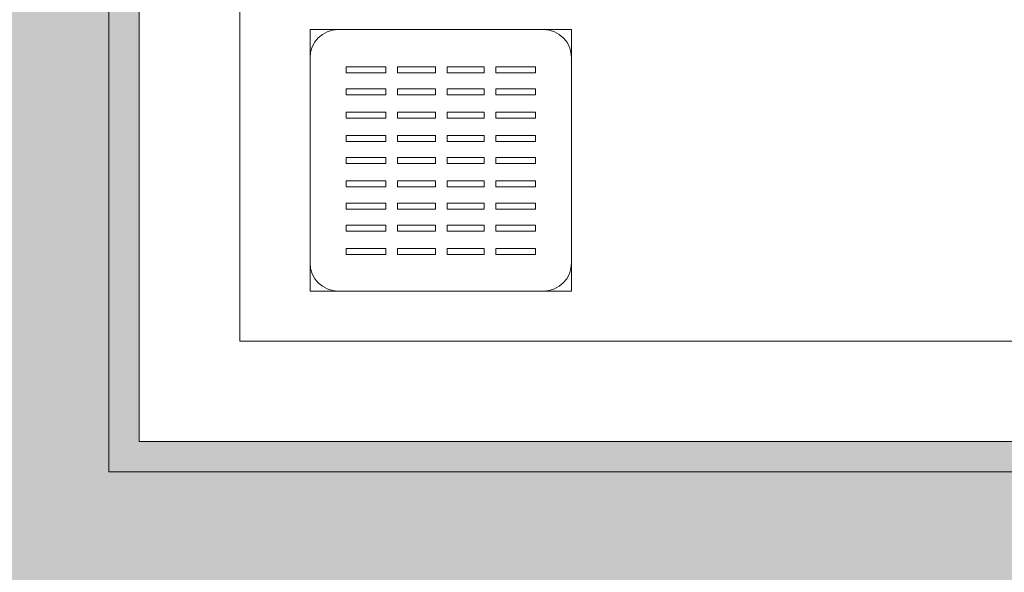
# Model space of a CAD drawing. Header units: millimetres. Extents: x 4.1 to 90.4, y -1.2 to 68.4.
# Tile 36 of 256: x 34.725 to 35.215, y 42.3 to 42.575. Entities that reach past the tile are written whole.
import ezdxf

# ---------------------------------------------------------------- set-up
doc = ezdxf.new("R2010")
doc.units = ezdxf.units.MM
for name, color, linetype, lineweight in [('A-FLOR-PATT', 7, 'Continuous', 15), ('A-WALL', 7, 'Continuous', 5), ('I-WALL', 7, 'Continuous', 5), ('P-SANR-FIXT', 7, 'Continuous', 5)]:
    doc.layers.add(name, color=color, linetype=linetype, lineweight=lineweight)

# ---------------------------------------------------------------- blocks, each defined once
blk = doc.blocks.new('LAG-D2010-APPAREILS SANITAIRES-RECEVEUR DE DOUCHE-900x900mm - LAG-D2010-APPAREILS SANITAIRES-RECEVEUR DE DOUCHE-900x900mm-V2-MUC-LAG-PRO-PLA-ARC-TZN-SS01-AP04B-04RP Maçonnerie')
at = {"layer": 'P-SANR-FIXT', "color": 9, "true_color": 0xc0c0c0}
for p, q in [((0.1, -0.9), (0.1, -0.47352)), ((0.1, -0.47352), (0.1, -0.9)), ((0.1, -0.9), (0.1, -0.47352)), ((0.26494, -0.745), (0.13494, -0.745)), ((0.13494, -0.745), (0.13494, -0.8751)), ((0.14894, -0.745), (0.25094, -0.745)), ((0.26494, -0.8751), (0.26494, -0.745)), ((0.13494, -0.8611), (0.13494, -0.759)), ((0.15294, -0.7635), (0.17255, -0.7635)), ((0.15294, -0.76649), (0.15294, -0.7635)), ((0.17255, -0.7635), (0.17255, -0.76649)), ((0.17835, -0.7635), (0.19728, -0.7635)), ((0.17835, -0.7635), (0.17835, -0.76649)), ((0.19728, -0.7635), (0.19728, -0.76649)), ((0.20308, -0.7635), (0.22154, -0.7635)), ((0.20308, -0.7635), (0.20308, -0.76649)), ((0.22154, -0.7635), (0.22154, -0.76649)), ((0.22734, -0.7635), (0.24695, -0.7635)), ((0.22734, -0.7635), (0.22734, -0.76649)), ((0.24695, -0.7635), (0.24695, -0.76649)), ((0.26494, -0.759), (0.26494, -0.8611)), ((0.15294, -0.76649), (0.17255, -0.76649)), ((0.17835, -0.76649), (0.19728, -0.76649)), ((0.20308, -0.76649), (0.22154, -0.76649)), ((0.22734, -0.76649), (0.24695, -0.76649)), ((0.15294, -0.7745), (0.17255, -0.7745)), ((0.15294, -0.77749), (0.15294, -0.7745)), ((0.15294, -0.77749), (0.17255, -0.77749)), ((0.17255, -0.7745), (0.17255, -0.77749)), ((0.17835, -0.7745), (0.19728, -0.7745)), ((0.17835, -0.7745), (0.17835, -0.77749)), ((0.17835, -0.77749), (0.19728, -0.77749)), ((0.19728, -0.7745), (0.19728, -0.77749)), ((0.20308, -0.7745), (0.22154, -0.7745)), ((0.20308, -0.7745), (0.20308, -0.77749)), ((0.20308, -0.77749), (0.22154, -0.77749)), ((0.22154, -0.7745), (0.22154, -0.77749)), ((0.22734, -0.7745), (0.24695, -0.7745)), ((0.22734, -0.7745), (0.22734, -0.77749)), ((0.22734, -0.77749), (0.24695, -0.77749)), ((0.24695, -0.7745), (0.24695, -0.77749)), ((0.15294, -0.78613), (0.17255, -0.78613)), ((0.15294, -0.78911), (0.15294, -0.78613)), ((0.17255, -0.78613), (0.17255, -0.78911)), ((0.17835, -0.78613), (0.19728, -0.78613)), ((0.17835, -0.78613), (0.17835, -0.78911)), ((0.19728, -0.78613), (0.19728, -0.78911)), ((0.20308, -0.78613), (0.22154, -0.78613)), ((0.20308, -0.78613), (0.20308, -0.78911)), ((0.22154, -0.78613), (0.22154, -0.78911)), ((0.22734, -0.78613), (0.24695, -0.78613)), ((0.22734, -0.78613), (0.22734, -0.78911)), ((0.24695, -0.78613), (0.24695, -0.78911)), ((0.15294, -0.78911), (0.17255, -0.78911)), ((0.17835, -0.78911), (0.19728, -0.78911)), ((0.20308, -0.78911), (0.22154, -0.78911)), ((0.22734, -0.78911), (0.24695, -0.78911)), ((0.15294, -0.79767), (0.17255, -0.79767)), ((0.15294, -0.80066), (0.15294, -0.79767)), ((0.17255, -0.79767), (0.17255, -0.80066)), ((0.17835, -0.79767), (0.19728, -0.79767)), ((0.17835, -0.79767), (0.17835, -0.80066)), ((0.19728, -0.79767), (0.19728, -0.80066)), ((0.20308, -0.79767), (0.22154, -0.79767)), ((0.20308, -0.79767), (0.20308, -0.80066)), ((0.22154, -0.79767), (0.22154, -0.80066)), ((0.22734, -0.79767), (0.24695, -0.79767)), ((0.22734, -0.79767), (0.22734, -0.80066)), ((0.24695, -0.79767), (0.24695, -0.80066)), ((0.15294, -0.80066), (0.17255, -0.80066)), ((0.17835, -0.80066), (0.19728, -0.80066)), ((0.20308, -0.80066), (0.22154, -0.80066)), ((0.22734, -0.80066), (0.24695, -0.80066)), ((0.15294, -0.80867), (0.17255, -0.80867)), ((0.15294, -0.81166), (0.15294, -0.80867)), ((0.15294, -0.81166), (0.17255, -0.81166)), ((0.17255, -0.80867), (0.17255, -0.81166)), ((0.17835, -0.80867), (0.19728, -0.80867)), ((0.17835, -0.80867), (0.17835, -0.81166)), ((0.17835, -0.81166), (0.19728, -0.81166)), ((0.19728, -0.80867), (0.19728, -0.81166)), ((0.20308, -0.80867), (0.22154, -0.80867)), ((0.20308, -0.80867), (0.20308, -0.81166)), ((0.20308, -0.81166), (0.22154, -0.81166)), ((0.22154, -0.80867), (0.22154, -0.81166)), ((0.22734, -0.80867), (0.24695, -0.80867)), ((0.22734, -0.80867), (0.22734, -0.81166)), ((0.22734, -0.81166), (0.24695, -0.81166)), ((0.24695, -0.80867), (0.24695, -0.81166)), ((0.15294, -0.8203), (0.17255, -0.8203)), ((0.15294, -0.82328), (0.15294, -0.8203)), ((0.17255, -0.8203), (0.17255, -0.82328)), ((0.17835, -0.8203), (0.19728, -0.8203)), ((0.17835, -0.8203), (0.17835, -0.82328)), ((0.19728, -0.8203), (0.19728, -0.82328)), ((0.20308, -0.8203), (0.22154, -0.8203)), ((0.20308, -0.8203), (0.20308, -0.82328)), ((0.22154, -0.8203), (0.22154, -0.82328)), ((0.22734, -0.8203), (0.24695, -0.8203)), ((0.22734, -0.8203), (0.22734, -0.82328)), ((0.24695, -0.8203), (0.24695, -0.82328)), ((0.15294, -0.82328), (0.17255, -0.82328)), ((0.17835, -0.82328), (0.19728, -0.82328)), ((0.20308, -0.82328), (0.22154, -0.82328)), ((0.22734, -0.82328), (0.24695, -0.82328)), ((0.15294, -0.8313), (0.17255, -0.8313)), ((0.15294, -0.83428), (0.15294, -0.8313)), ((0.17255, -0.8313), (0.17255, -0.83428)), ((0.17835, -0.8313), (0.19728, -0.8313)), ((0.17835, -0.8313), (0.17835, -0.83428)), ((0.19728, -0.8313), (0.19728, -0.83428)), ((0.20308, -0.8313), (0.22154, -0.8313)), ((0.20308, -0.8313), (0.20308, -0.83428)), ((0.22154, -0.8313), (0.22154, -0.83428)), ((0.22734, -0.8313), (0.24695, -0.8313)), ((0.22734, -0.8313), (0.22734, -0.83428)), ((0.24695, -0.8313), (0.24695, -0.83428)), ((0.15294, -0.83428), (0.17255, -0.83428)), ((0.17835, -0.83428), (0.19728, -0.83428)), ((0.20308, -0.83428), (0.22154, -0.83428)), ((0.22734, -0.83428), (0.24695, -0.83428)), ((0.15294, -0.8423), (0.17255, -0.8423)), ((0.15294, -0.84528), (0.15294, -0.8423)), ((0.15294, -0.84528), (0.17255, -0.84528)), ((0.17255, -0.8423), (0.17255, -0.84528)), ((0.17835, -0.8423), (0.19728, -0.8423)), ((0.17835, -0.8423), (0.17835, -0.84528)), ((0.17835, -0.84528), (0.19728, -0.84528)), ((0.19728, -0.8423), (0.19728, -0.84528)), ((0.20308, -0.8423), (0.22154, -0.8423)), ((0.20308, -0.8423), (0.20308, -0.84528)), ((0.20308, -0.84528), (0.22154, -0.84528)), ((0.22154, -0.8423), (0.22154, -0.84528)), ((0.22734, -0.8423), (0.24695, -0.8423)), ((0.22734, -0.8423), (0.22734, -0.84528)), ((0.22734, -0.84528), (0.24695, -0.84528)), ((0.24695, -0.8423), (0.24695, -0.84528)), ((0.15294, -0.85392), (0.17255, -0.85392)), ((0.15294, -0.85691), (0.15294, -0.85392)), ((0.17255, -0.85392), (0.17255, -0.85691)), ((0.17835, -0.85392), (0.19728, -0.85392)), ((0.17835, -0.85392), (0.17835, -0.85691)), ((0.19728, -0.85392), (0.19728, -0.85691)), ((0.20308, -0.85392), (0.22154, -0.85392)), ((0.20308, -0.85392), (0.20308, -0.85691)), ((0.22154, -0.85392), (0.22154, -0.85691)), ((0.22734, -0.85392), (0.24695, -0.85392)), ((0.22734, -0.85392), (0.22734, -0.85691)), ((0.24695, -0.85392), (0.24695, -0.85691)), ((0.15294, -0.85691), (0.17255, -0.85691)), ((0.17835, -0.85691), (0.19728, -0.85691)), ((0.20308, -0.85691), (0.22154, -0.85691)), ((0.22734, -0.85691), (0.24695, -0.85691)), ((0.13494, -0.8751), (0.26494, -0.8751)), ((0.25094, -0.8751), (0.14894, -0.8751)), ((0.9, -0.9), (0.1, -0.9)), ((0.1, -0.9), (0.9, -0.9)), ((0.9, -0.9), (0.1, -0.9))]:
    blk.add_line(p, q, dxfattribs=at)
for centre, start, end in [((0.14894, -0.759), 90, 180), ((0.25094, -0.759), 360, 90), ((0.14894, -0.8611), 180, 270), ((0.25094, -0.8611), 270, 0)]:
    blk.add_arc(centre, 0.014, start, end, dxfattribs=at)

msp = doc.modelspace()

# ---------------------------------------------------------------- hatches: boundary and pattern name
at = {"layer": 'A-FLOR-PATT'}
h = msp.add_hatch(dxfattribs=at)
h.set_pattern_fill('ANSI31', color=2)
h.set_pattern_definition([(45, (-136.6335, -114.262), (-2.245064, 2.245064), [])])
h.paths.add_polyline_path([(63.81071, 34.5549, 0.224216), (63.09248, 34.21603), (63.81071, 34.21603)])
h.paths.add_polyline_path([(63.81043, 33.6649), (62.88043, 33.6649), (62.88043, 33.6399), (63.81043, 33.6399)], flags=17)
h.paths.add_polyline_path([(63.81043, 33.6799), (62.88206, 33.6799, 0.004038), (62.88129, 33.6649), (63.81043, 33.6649)], flags=17)
h.paths.add_polyline_path([(63.81071, 35.6799), (63.81071, 35.69406), (61.38071, 35.6799), (61.38071, 33.5899), (63.81071, 33.5899), (63.81071, 33.59412), (63.8107, 33.59543), (63.80973, 33.5964), (63.81043, 33.5964), (63.81043, 33.6249), (62.88043, 33.6249), (62.88043, 33.6649), (62.88043, 33.6799), (62.88129, 33.6799, -0.401668), (63.81043, 34.5699), (63.81043, 34.5841), (63.81043, 34.5999), (63.81071, 34.5999)])
h.paths.add_polyline_path([(63.81071, 34.21603), (63.09248, 34.21603, 0.158726), (62.88206, 33.6799), (63.81071, 33.6799)], flags=17)
h.paths.add_polyline_path([(60.42711, 36.71651), (59.58961, 36.71651), (59.58961, 36.74901), (60.42711, 36.74901), (60.42711, 36.73634)], flags=17)
h.paths.add_polyline_path([(58.18211, 45.89219), (58.14961, 45.89219), (58.14961, 46.67969), (58.18211, 46.67969), (58.18211, 46.08016)], flags=17)
h.paths.add_polyline_path([(49.93933, 49.36797), (50.77683, 49.36797), (50.77683, 49.33547), (49.93933, 49.33547), (49.93933, 49.36392)], flags=16)
h.paths.add_polyline_path([(59.68961, 35.84424), (60.42461, 35.84424), (60.42461, 36.71151), (60.42711, 36.71151), (60.42711, 36.71651), (60.46961, 36.71651), (60.46961, 36.72901), (60.51961, 36.72901), (60.51961, 36.74901), (60.58933, 36.74901), (60.58933, 38.07401), (60.51961, 38.07401), (60.51961, 38.09401), (60.46961, 38.09401), (60.46961, 38.10651), (60.42711, 38.10651), (60.42711, 38.11151), (60.42461, 38.11151), (60.42461, 38.18651), (59.67461, 38.18651), (59.67461, 42.43651), (59.70777, 42.43651), (59.70777, 44.16469), (59.56121, 44.16469), (59.56121, 44.37969), (59.57621, 44.37969), (59.57621, 45.67969), (59.56121, 45.68023), (59.56121, 45.71469), (58.18711, 45.71469), (58.18711, 45.79719), (58.16961, 45.79719), (58.16961, 45.84969), (58.18211, 45.84969), (58.18211, 45.89219), (58.18711, 45.89219), (58.18711, 45.89469), (58.50461, 45.89469), (58.50461, 49.48167), (58.0969, 49.48167), (58.0962, 49.48584), (58.0954, 49.48547), (58.0954, 49.52967), (58.07857, 49.53047), (58.0774, 49.53047), (58.0782, 49.6175), (58.0782, 49.61867), (58.0954, 49.61867), (58.0954, 49.64667), (57.1654, 49.64643), (57.1654, 49.61867), (57.18222, 49.61787), (57.1834, 49.61787), (57.1826, 49.53084), (57.1826, 49.52967), (57.1654, 49.52967), (57.1646, 49.48584), (57.1646, 49.48467), (57.1639, 49.48467), (57.1639, 49.48167), (49.94183, 49.48163), (49.94183, 49.37297), (49.93933, 49.37297), (49.93933, 49.36797), (49.89683, 49.36797), (49.89683, 49.35547), (49.84683, 49.35547), (49.84683, 49.33547), (49.05185, 49.33547), (49.05185, 49.36797), (49.84433, 49.36797), (49.84433, 49.37297), (49.76183, 49.37297), (49.76183, 49.48167), (44.25322, 49.48167), (44.25252, 49.48584), (44.25172, 49.48547), (44.25172, 49.49667), (43.32172, 49.49667), (43.32092, 49.48584), (43.32092, 49.48467), (43.32022, 49.48467), (43.32022, 49.48167), (29.00885, 49.48167), (29.00815, 49.48584), (29.00735, 49.48547), (29.00735, 49.52967), (28.99052, 49.53047), (28.98935, 49.53047), (28.99015, 49.6175), (28.99015, 49.61867), (29.00735, 49.61867), (29.00735, 49.64667), (27.54735, 49.64667), (27.54735, 49.61867), (27.56417, 49.61787), (27.56535, 49.61787), (27.56455, 49.53084), (27.56455, 49.52967), (27.54735, 49.52967), (27.54655, 49.48584), (27.54655, 49.48467), (27.54585, 49.48467), (27.54585, 49.48167), (27.28427, 49.48167), (27.28427, 55.03924), (27.25427, 55.03924), (27.25427, 55.05424), (27.21427, 55.05424), (27.21427, 55.20424), (26.39427, 55.20424), (26.39427, 55.05424), (26.35427, 55.05424), (26.35427, 55.03924), (25.91427, 55.03924), (25.91427, 51.33924), (25.25927, 51.33924), (25.25927, 51.03424), (25.24427, 51.03424), (25.24427, 50.99424), (25.09427, 50.99424), (25.09427, 50.11424), (25.24427, 50.11424), (25.24427, 50.07424), (25.25927, 50.07424), (25.25927, 47.87924), (25.28927, 47.87924), (25.28927, 47.86424), (25.32927, 47.86424), (25.32927, 48.68424), (25.36927, 48.68424), (25.36927, 47.86424), (26.18927, 47.86424), (26.18927, 47.87924), (29.20433, 47.87924), (29.20433, 47.86424), (30.10433, 47.86424), (30.10433, 47.87924), (30.46073, 47.87924), (30.46073, 47.86424), (31.36073, 47.86424), (31.36073, 47.87924), (35.79096, 47.87924), (35.79096, 47.86424), (36.69096, 47.86424), (36.69096, 47.87924), (39.96843, 47.87924), (39.96843, 47.86424), (40.86843, 47.86424), (40.86843, 47.87924), (43.96113, 47.87924), (43.96113, 47.86424), (44.86113, 47.86424), (44.86113, 47.87924), (46.45433, 47.87924), (46.45433, 47.86424), (47.35433, 47.86424), (47.35433, 47.87924), (49.76183, 47.87924), (49.76183, 47.97297), (49.84433, 47.97297), (49.84433, 47.97797), (49.05185, 47.97797), (49.05185, 48.01047), (49.84683, 48.01047), (49.84683, 47.99047), (49.89683, 47.99047), (49.89683, 47.97797), (49.93933, 47.97797), (49.93933, 47.97297), (49.94183, 47.97297), (49.94183, 47.87924), (50.96433, 47.87924), (50.96433, 47.9186), (51.91316, 47.9186), (51.91316, 47.86424), (51.92316, 47.86424), (51.92316, 47.87924), (54.00203, 47.87924), (54.00203, 46.68924), (54.13553, 46.68924), (54.13623, 46.68507), (54.13703, 46.68474), (54.13703, 46.67424), (55.06703, 46.67424), (55.06783, 46.68507), (55.06783, 46.68624), (55.06853, 46.68624), (55.06853, 46.68924), (56.48461, 46.68924), (56.48487, 45.89469), (56.78711, 45.89469), (56.78711, 45.89219), (56.79211, 45.89219), (56.79211, 45.84969), (56.80461, 45.84969), (56.80461, 45.79719), (56.78711, 45.79719), (56.78711, 45.71469), (56.48461, 45.71469), (56.48461, 45.61769), (56.49661, 45.61769), (56.49661, 44.31469), (56.48461, 44.31469), (56.48487, 43.68747), (56.49661, 43.68747), (56.49661, 42.58447), (56.48461, 42.58447), (56.48461, 42.38574), (56.48044, 42.38504), (56.48011, 42.38424), (56.46961, 42.38424), (56.46965, 41.45424), (56.48044, 41.45344), (56.48161, 41.45344), (56.48161, 41.45274), (56.48461, 41.45274), (56.48487, 35.85924), (58.88433, 35.85924), (58.88433, 36.71966), (59.51433, 36.71966), (59.51433, 35.84424)])
h.paths.add_polyline_path([(60.58933, 36.71151), (60.58933, 36.71651), (60.52211, 36.71651), (60.52211, 36.71151)], flags=17)
h.paths.add_polyline_path([(59.76745, 38.07401), (59.58961, 38.07401), (59.58961, 38.10651), (60.42711, 38.10651), (60.42711, 38.07401), (59.88447, 38.07401)], flags=16)
h.paths.add_polyline_path([(60.58933, 38.10651), (60.58933, 38.11151), (60.52211, 38.11151), (60.52211, 38.10651), (60.58908, 38.10651)], flags=17)
h.paths.add_polyline_path([(59.19933, 43.66469), (59.13593, 43.67075), (59.07474, 43.68853), (59.01877, 43.71681), (58.96952, 43.75426), (58.92801, 43.7998), (58.89498, 43.85314), (58.87231, 43.91165), (58.86078, 43.97332), (58.86078, 44.03606), (58.87433, 44.10295), (58.89498, 44.15624), (58.92911, 44.21079), (58.97028, 44.25596), (59.02035, 44.29377), (59.08254, 44.32345), (59.14107, 44.33929), (59.20527, 44.34414), (59.26402, 44.33827), (59.32393, 44.32085), (59.37989, 44.29258), (59.42914, 44.25513), (59.47066, 44.20959), (59.50369, 44.15624), (59.52635, 44.09774), (59.53788, 44.03606), (59.53788, 43.97332), (59.52635, 43.91165), (59.50369, 43.85314), (59.46956, 43.79859), (59.42839, 43.75343), (59.37832, 43.71562), (59.31613, 43.68594), (59.26181, 43.67048), (59.20441, 43.66516)], flags=16)
h.paths.add_polyline_path([(56.79616, 45.89219), (56.79211, 45.89219), (56.79211, 46.67969), (56.82461, 46.67969), (56.82461, 45.89219)], flags=16)
h.paths.add_polyline_path([(54.13703, 46.68624), (54.13703, 47.61624), (54.17703, 47.61624), (54.17703, 46.68624)], flags=16)
h.paths.add_polyline_path([(49.94183, 47.97797), (49.93933, 47.97797), (49.93933, 48.01047), (50.77683, 48.01047), (50.77683, 47.97797), (50.36399, 47.97797)], flags=16)
h.paths.add_polyline_path([(56.2244, 48.28965), (56.17307, 48.29218), (56.12345, 48.30558), (56.07525, 48.33139), (56.03829, 48.36207), (56.00665, 48.40257), (55.98435, 48.44887), (55.97242, 48.49886), (55.97242, 48.55531), (55.98164, 48.60154), (56.00274, 48.64941), (56.03458, 48.69233), (56.07307, 48.72601), (56.11896, 48.7511), (56.17109, 48.76579), (56.2214, 48.769), (56.27309, 48.76094), (56.3218, 48.74187), (56.36522, 48.71271), (56.40286, 48.67224), (56.42937, 48.62687), (56.44497, 48.58046), (56.45049, 48.52844), (56.44319, 48.4723), (56.42763, 48.427), (56.40088, 48.38311), (56.3654, 48.34593), (56.32282, 48.31715), (56.27509, 48.2981), (56.23959, 48.29218)], flags=16)
h.paths.add_polyline_path([(43.36172, 48.55467), (43.32172, 48.55467), (43.32172, 49.48467), (43.36172, 49.48467), (43.36172, 49.108)], flags=16)
h.paths.add_polyline_path([(57.1819, 49.53117), (57.1819, 49.61717), (57.1639, 49.61717), (57.16497, 49.53117), (57.1654, 49.53117)], flags=17)
h.paths.add_polyline_path([(58.0789, 49.53117), (58.0969, 49.53117), (58.0969, 49.61717), (58.0789, 49.61717), (58.0789, 49.54421)], flags=17)
h.paths.add_polyline_path([(29.00735, 49.53117), (29.00885, 49.53117), (29.00885, 49.61717), (28.99085, 49.61717), (28.99085, 49.53117), (29.00471, 49.53117)], flags=17)
h.paths.add_polyline_path([(27.56385, 49.53117), (27.56385, 49.61717), (27.54585, 49.61717), (27.54585, 49.53117), (27.54735, 49.53117)], flags=17)
h.paths.add_polyline_path([(63.81071, 33.60912), (63.82243, 33.60912), (63.82243, 33.6384), (63.98743, 33.6384), (63.98743, 34.5564), (63.82243, 34.5564), (63.81071, 34.5564)])
at = {"layer": 'I-WALL'}
for points in [[(34.76951, 41.3699), (34.76951, 41.7212), (34.76164, 41.7212), (34.76197, 41.74195), (34.76951, 41.74215), (34.76951, 41.79408), (34.75851, 41.79553), (34.75851, 41.81481), (34.76951, 41.81498), (34.76951, 41.8672), (34.76164, 41.8672), (34.76197, 41.88795), (34.76951, 41.88815), (34.76951, 42.7812), (34.76164, 42.7812), (34.76197, 42.80195), (34.76951, 42.80215), (34.76951, 42.85408), (34.75851, 42.85553), (34.75851, 42.87481), (34.76951, 42.87498), (34.76951, 42.9272), (34.76164, 42.9272), (34.76197, 42.94795), (34.76951, 42.94815), (34.76951, 43.6812), (34.76164, 43.6812), (34.76197, 43.70195), (34.76951, 43.70215), (34.76951, 43.75408), (34.75851, 43.75553), (34.75851, 43.77481), (34.76951, 43.77498), (34.76951, 43.8272), (34.76164, 43.8272), (34.76164, 43.84795), (34.76951, 43.84815), (34.76951, 44.2599), (34.66951, 44.2599), (34.66951, 41.3699)], [(35.66951, 42.3499), (35.68451, 42.3499), (35.68451, 42.3649), (34.76951, 42.3649), (34.76951, 42.3499), (35.2759, 42.3499)], [(34.76951, 42.2999), (35.66951, 42.2999), (35.66951, 42.3499), (34.76951, 42.3499)], [(34.76951, 42.2849), (35.68451, 42.2849), (35.68451, 42.2999), (34.76951, 42.2999)]]:
    msp.add_hatch(color=9, dxfattribs=at).paths.add_polyline_path(points)
h = msp.add_hatch(color=9, dxfattribs=at)
h.paths.add_polyline_path([(34.78451, 42.3649), (34.78451, 42.7812), (34.76951, 42.7812), (34.76951, 42.3649)])
h.paths.add_polyline_path([(34.76951, 42.80202), (34.78451, 42.80215), (34.78451, 42.85368), (34.76951, 42.85368), (34.76951, 42.80215)])
h.paths.add_polyline_path([(34.78451, 42.87936), (34.78451, 42.9272), (34.76951, 42.9272), (34.76951, 42.87936), (34.77935, 42.87936)])
h.paths.add_polyline_path([(34.78451, 42.87741), (34.78451, 42.87936), (34.76951, 42.87855), (34.76951, 42.87741), (34.78063, 42.87741)])
h.paths.add_polyline_path([(34.76951, 42.87488), (34.78451, 42.87539), (34.78451, 42.87741), (34.76951, 42.87718), (34.76951, 42.87498)])
h.paths.add_polyline_path([(34.76951, 42.94802), (34.78451, 42.94815), (34.78451, 43.2649), (34.76951, 43.2649), (34.76951, 42.94815)])

# ---------------------------------------------------------------- linework, layer by layer
at = {"layer": 'A-WALL'}
msp.add_line((35.66951, 42.3499), (34.76951, 42.3499), dxfattribs=at)
at = {"layer": 'I-WALL', "lineweight": 13}
for p, q in [((34.76951, 42.7812), (34.76951, 42.3499)), ((34.78451, 42.3649), (34.78451, 42.78126)), ((35.68451, 42.3649), (34.78451, 42.3649))]:
    msp.add_line(p, q, dxfattribs=at)

# ---------------------------------------------------------------- block references
at = {"layer": 'P-SANR-FIXT', "color": 9, "true_color": 0xc0c0c0}
msp.add_blockref('LAG-D2010-APPAREILS SANITAIRES-RECEVEUR DE DOUCHE-900x900mm - LAG-D2010-APPAREILS SANITAIRES-RECEVEUR DE DOUCHE-900x900mm-V2-MUC-LAG-PRO-PLA-ARC-TZN-SS01-AP04B-04RP Maçonnerie', (34.73451, 43.3149), dxfattribs=at)

doc.saveas('drawing.dxf')
